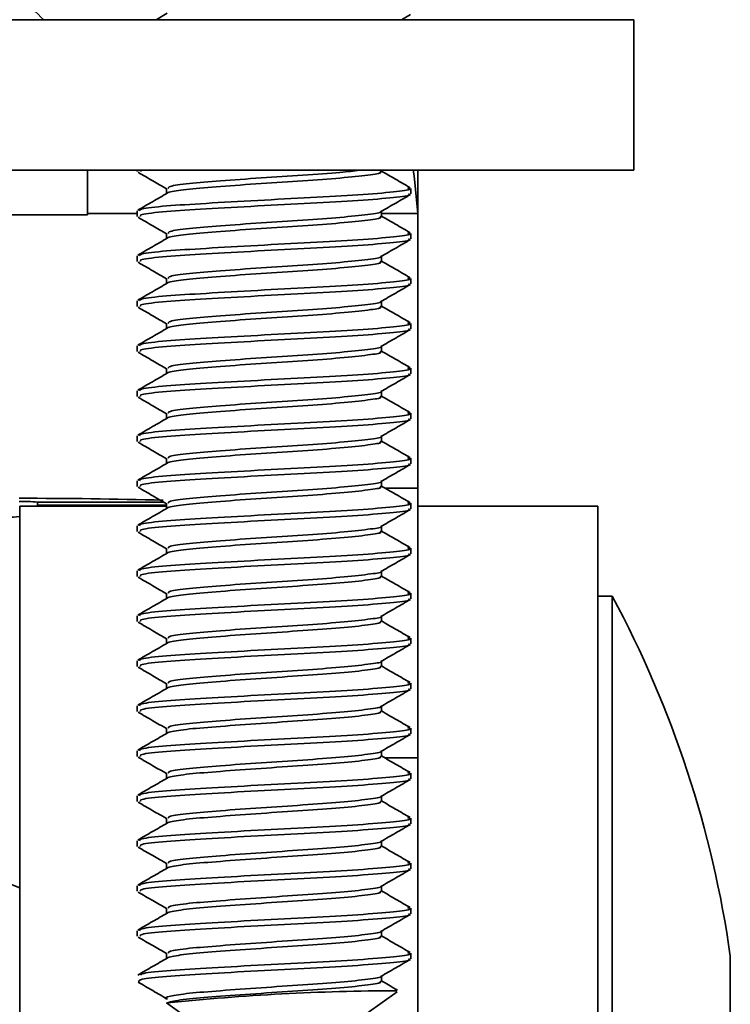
# Model space of a CAD drawing. Header units: millimetres. Extents: x 2 to 1120, y -2 to 861.
# Tile 95 of 226: x 490.53 to 494.71, y 537.14 to 542.93. Entities that reach past the tile are written whole.
import ezdxf

# ---------------------------------------------------------------- set-up
doc = ezdxf.new("R2010")
doc.units = ezdxf.units.MM

msp = doc.modelspace()

# ---------------------------------------------------------------- linework, layer by layer
at = {"color": 7, "linetype": 'Continuous', "lineweight": 35}
for p, q in [((491.4016, 542.971), (491.336, 542.9329)), ((494.1466, 542.9329), (489.918, 542.9329)), ((492.7802, 542.9329), (492.832, 542.9629)), ((494.1466, 542.0473), (494.1466, 542.9329)), ((494.1466, 542.0473), (489.918, 542.0473)), ((490.9327, 542.0473), (490.9327, 541.7848)), ((491.2256, 542.0473), (491.2256, 542.0403)), ((491.2441, 542.0403), (491.2506, 542.0473)), ((492.6624, 542.0402), (492.6624, 542.0473)), ((492.8766, 542.0473), (492.8766, 541.8322)), ((491.3975, 541.941), (491.3975, 541.9103)), ((492.8343, 541.9079), (492.8343, 541.941)), ((492.8766, 541.8322), (492.8766, 541.7933)), ((485.641, 541.7848), (490.9327, 541.7848)), ((491.2256, 541.8087), (491.2256, 541.7757)), ((492.6624, 541.7756), (492.6624, 541.8062)), ((492.6624, 541.7933), (492.8766, 541.7933)), ((492.8766, 541.7933), (492.8766, 540.178)), ((491.3975, 541.6764), (491.3975, 541.6457)), ((492.8343, 541.6433), (492.8343, 541.6764)), ((491.2256, 541.5441), (491.2256, 541.5111)), ((492.6624, 541.511), (492.6624, 541.5416)), ((491.3975, 541.4118), (491.3975, 541.3811)), ((492.8343, 541.3788), (492.8343, 541.4118)), ((491.2256, 541.2795), (491.2256, 541.2465)), ((492.6624, 541.2465), (492.6624, 541.277)), ((491.3975, 541.1472), (491.3975, 541.1165)), ((492.8343, 541.1142), (492.8343, 541.1472)), ((491.2256, 541.015), (491.2256, 540.982)), ((492.6624, 540.9819), (492.6624, 541.0124)), ((491.3975, 540.8827), (491.3975, 540.852)), ((492.8343, 540.8496), (492.8343, 540.8827)), ((491.2256, 540.7504), (491.2256, 540.7174)), ((492.6624, 540.7173), (492.6624, 540.7479)), ((491.3975, 540.6181), (491.3975, 540.5874)), ((492.8343, 540.585), (492.8343, 540.6181)), ((491.2256, 540.4858), (491.2256, 540.4528)), ((492.6624, 540.4527), (492.6624, 540.4833)), ((491.3975, 540.3535), (491.3975, 540.3228)), ((492.8343, 540.3204), (492.8343, 540.3535)), ((491.2256, 540.2212), (491.2256, 540.1882)), ((492.6624, 540.1881), (492.6624, 540.2187)), ((492.8766, 538.5927), (492.8766, 540.178)), ((490.6389, 540.0964), (490.6389, 540.0775)), ((490.6389, 540.0775), (490.6389, 540.0711)), ((491.3975, 540.0889), (491.3975, 540.0582)), ((492.8343, 540.0558), (492.8343, 540.0889)), ((491.3975, 540.0711), (490.5339, 540.0711)), ((490.5339, 536.3485), (490.5339, 540.0711)), ((493.9349, 540.0711), (492.8766, 540.0711)), ((493.9349, 540.0711), (493.9349, 533.7211)), ((491.2256, 539.9566), (491.2256, 539.9236)), ((492.6624, 539.9235), (492.6624, 539.9541)), ((491.3975, 539.8243), (491.3975, 539.7936)), ((492.8343, 539.7913), (492.8343, 539.8243)), ((491.2256, 539.692), (491.2256, 539.659)), ((492.6624, 539.659), (492.6624, 539.6895)), ((491.3975, 539.5597), (491.3975, 539.529)), ((492.8343, 539.5267), (492.8343, 539.5597)), ((494.0196, 539.5419), (493.9349, 539.5419)), ((494.0196, 539.0323), (494.0196, 539.5419)), ((491.2256, 539.4275), (491.2256, 539.3945)), ((492.6624, 539.3944), (492.6624, 539.4249)), ((491.3975, 539.2952), (491.3975, 539.2645)), ((492.8343, 539.2621), (492.8343, 539.2952)), ((491.2256, 539.1629), (491.2256, 539.1299)), ((492.6624, 539.1298), (492.6624, 539.1604)), ((494.0196, 534.2503), (494.0196, 539.0323)), ((491.3975, 539.0306), (491.3975, 538.9999)), ((492.8343, 538.9975), (492.8343, 539.0306)), ((491.2256, 538.8983), (491.2256, 538.8653)), ((492.6624, 538.8652), (492.6624, 538.8958)), ((491.3975, 538.766), (491.3975, 538.7353)), ((492.8343, 538.7329), (492.8343, 538.766)), ((491.2256, 538.6337), (491.2256, 538.6007)), ((492.6624, 538.6006), (492.6624, 538.6312)), ((492.8766, 538.5927), (492.8766, 535.6973)), ((491.3975, 538.5014), (491.3975, 538.4707)), ((492.8343, 538.4683), (492.8343, 538.5014)), ((491.2256, 538.3691), (491.2256, 538.3361)), ((492.6624, 538.336), (492.6624, 538.3666)), ((491.3975, 538.2368), (491.3975, 538.2061)), ((492.8343, 538.2038), (492.8343, 538.2368)), ((491.2256, 538.1045), (491.2256, 538.0715)), ((492.6624, 538.0715), (492.6624, 538.102)), ((491.3975, 537.9722), (491.3975, 537.9415)), ((492.8343, 537.9392), (492.8343, 537.9722)), ((491.2256, 537.84), (491.2256, 537.807)), ((492.6624, 537.8069), (492.6624, 537.8374)), ((491.3975, 537.7077), (491.3975, 537.677)), ((492.8343, 537.6746), (492.8343, 537.7077)), ((491.2256, 537.5754), (491.2256, 537.5424)), ((492.6624, 537.5423), (492.6624, 537.5729)), ((491.3975, 537.4431), (491.3975, 537.4124)), ((492.8343, 537.41), (492.8343, 537.4431)), ((494.7139, 537.3233), (494.7139, 537.4253)), ((492.6624, 537.2777), (492.6624, 537.3083)), ((494.7139, 536.3669), (494.7139, 537.3233)), ((492.5778, 537.0909), (492.7552, 537.2152)), ((491.3975, 537.1502), (491.4821, 537.0909)), ((491.4016, 537.1502), (491.3975, 537.1502))]:
    msp.add_line(p, q, dxfattribs=at)
at = {"color": 8, "linetype": 'Continuous', "lineweight": 35}
for p, q in [((492.8766, 541.8322), (492.8759, 541.8322)), ((491.2256, 541.7933), (490.9327, 541.7933)), ((492.6839, 540.178), (492.8766, 540.178)), ((490.6389, 540.0964), (491.3805, 540.0964)), ((490.6389, 540.0775), (491.3975, 540.0775)), ((492.6801, 538.5927), (492.8766, 538.5927))]:
    msp.add_line(p, q, dxfattribs=at)
at = {"color": 7, "linetype": 'Continuous', "lineweight": 35, "flags": 128}
msp.add_lwpolyline([(492.8479, 542.0473), (492.8547, 542.0156), (492.8766, 541.7933)], dxfattribs=at)
at = {"color": 7, "linetype": 'Continuous', "lineweight": 35}
for centre, radius, start, end in [((490.5548, 509.4304), 30.6878, 88.46352, 90.04542), ((490.5433, 538.9836), 1.1168, 85.09298, 90.65874), ((490.4142, 541.0633), 1.0586, 268.54135, 276.493), ((488.4266, 536.5352), 6.35, 8.05738, 28.2616), ((490.1257, 536.8961), 1.016, 66.31436, 109.31713), ((492.78, 524.0247), 13.1977, 90.11609, 95.99529)]:
    msp.add_arc(centre, radius, start, end, dxfattribs=at)
for points, knots in [([(489.8743, 543.2454), (489.9924, 543.2351), (490.2285, 543.2145), (490.5128, 543.0877), (490.6314, 542.9751), (490.6758, 542.9329)], [0, 0, 0, 0, 0.384605, 0.769284, 1, 1, 1, 1]), ([(491.4082, 541.941), (491.4084, 541.9449), (491.4089, 541.9544), (491.521, 541.9699), (491.71, 541.9848), (491.9512, 542.0028), (492.2015, 542.0187), (492.413, 542.0332), (492.498, 542.0431), (492.5337, 542.0473)], [0, 0, 0, 0, 0.1077428, 0.265499, 0.4183228, 0.5774647, 0.7325199, 0.8875752, 1, 1, 1, 1]), ([(492.8313, 541.9445), (492.8025, 541.9613), (492.7462, 541.9939), (492.6899, 542.0266), (492.6624, 542.0426)], [0, 0, 0, 0, 0.512468, 1, 1, 1, 1]), ([(491.2304, 542.0355), (491.2592, 542.0188), (491.3149, 541.9865), (491.3706, 541.9542), (491.3975, 541.9386)], [0, 0, 0, 0, 0.517043, 1, 1, 1, 1]), ([(491.4016, 541.9127), (491.4016, 541.9127), (491.4002, 541.9149), (491.4338, 541.9232), (491.5165, 541.9368), (491.7113, 541.9517), (491.9504, 541.9697), (492.203, 541.9857), (492.431, 542.0016), (492.5901, 542.0197), (492.667, 542.031), (492.6547, 542.0384), (492.6517, 542.0402)], [0, 0, 0, 0, 0.000039, 0.051927, 0.182916, 0.309809, 0.441948, 0.570694, 0.69944, 0.831579, 0.958473, 1, 1, 1, 1]), ([(491.2392, 541.8087), (491.2395, 541.8126), (491.2402, 541.8221), (491.3826, 541.8376), (491.6231, 541.8525), (491.9292, 541.8705), (492.25, 541.8865), (492.5395, 541.9024), (492.7441, 541.9205), (492.8443, 541.933), (492.8231, 541.9417), (492.8155, 541.9448)], [0, 0, 0, 0, 0.08386, 0.206647, 0.325608, 0.44947, 0.570162, 0.690854, 0.814716, 0.933677, 1, 1, 1, 1]), ([(491.4016, 541.9127), (491.3728, 541.8959), (491.3151, 541.8624), (491.2574, 541.829), (491.2286, 541.8123)], [0, 0, 0, 0, 0.499703, 1, 1, 1, 1]), ([(491.2441, 541.7757), (491.2424, 541.7795), (491.2383, 541.789), (491.3832, 541.8046), (491.623, 541.8194), (491.9293, 541.8375), (492.2499, 541.8534), (492.5399, 541.8694), (492.7423, 541.8874), (492.8401, 541.8987), (492.8245, 541.9061), (492.8206, 541.9079)], [0, 0, 0, 0, 0.0860913, 0.2123551, 0.3346846, 0.4620534, 0.5861629, 0.7102723, 0.8376411, 0.9599706, 1, 1, 1, 1]), ([(492.659, 541.8042), (492.6878, 541.8209), (492.7455, 541.8544), (492.8032, 541.8879), (492.832, 541.9046)], [0, 0, 0, 0, 0.499673, 1, 1, 1, 1]), ([(491.2304, 541.7709), (491.2592, 541.7542), (491.3149, 541.7219), (491.3706, 541.6896), (491.3975, 541.674)], [0, 0, 0, 0, 0.517043, 1, 1, 1, 1]), ([(491.4016, 541.6481), (491.4016, 541.6481), (491.4002, 541.6503), (491.4338, 541.6586), (491.5165, 541.6722), (491.7113, 541.6872), (491.9504, 541.7052), (492.203, 541.7211), (492.431, 541.7371), (492.5901, 541.7551), (492.667, 541.7664), (492.6547, 541.7738), (492.6517, 541.7756)], [0, 0, 0, 0, 0.000039, 0.051927, 0.182916, 0.309809, 0.441948, 0.570694, 0.69944, 0.831579, 0.958473, 1, 1, 1, 1]), ([(491.4082, 541.6764), (491.4084, 541.6803), (491.4089, 541.6898), (491.5209, 541.7053), (491.7101, 541.7202), (491.9508, 541.7382), (492.2027, 541.7542), (492.4317, 541.7701), (492.5875, 541.7883), (492.6637, 541.7981), (492.6568, 541.8039), (492.6564, 541.8042)], [0, 0, 0, 0, 0.08919, 0.219781, 0.34629, 0.478028, 0.606384, 0.73474, 0.866478, 0.992987, 1, 1, 1, 1]), ([(492.8313, 541.68), (492.8025, 541.6967), (492.7462, 541.7293), (492.6899, 541.7621), (492.6624, 541.778)], [0, 0, 0, 0, 0.512468, 1, 1, 1, 1]), ([(491.4016, 541.6481), (491.3728, 541.6314), (491.3151, 541.5978), (491.2574, 541.5644), (491.2286, 541.5477)], [0, 0, 0, 0, 0.499703, 1, 1, 1, 1]), ([(491.2392, 541.5441), (491.2395, 541.548), (491.2402, 541.5575), (491.3826, 541.5731), (491.6231, 541.5879), (491.9292, 541.6059), (492.25, 541.6219), (492.5395, 541.6378), (492.7441, 541.6559), (492.8443, 541.6684), (492.8231, 541.6771), (492.8155, 541.6802)], [0, 0, 0, 0, 0.08386, 0.206647, 0.325608, 0.44947, 0.570162, 0.690854, 0.814716, 0.933677, 1, 1, 1, 1]), ([(491.2441, 541.5111), (491.2424, 541.515), (491.2383, 541.5244), (491.3832, 541.54), (491.623, 541.5549), (491.9293, 541.5729), (492.2499, 541.5888), (492.5399, 541.6048), (492.7423, 541.6229), (492.8401, 541.6341), (492.8245, 541.6415), (492.8206, 541.6433)], [0, 0, 0, 0, 0.086091, 0.212355, 0.334685, 0.462053, 0.586163, 0.710272, 0.837641, 0.959971, 1, 1, 1, 1]), ([(492.659, 541.5396), (492.6878, 541.5564), (492.7455, 541.5899), (492.8032, 541.6233), (492.832, 541.64)], [0, 0, 0, 0, 0.4996727, 1, 1, 1, 1]), ([(491.4082, 541.4118), (491.4084, 541.4157), (491.4089, 541.4252), (491.5209, 541.4408), (491.7101, 541.4556), (491.9508, 541.4737), (492.2027, 541.4896), (492.4317, 541.5055), (492.5875, 541.5237), (492.6637, 541.5335), (492.6568, 541.5393), (492.6564, 541.5396)], [0, 0, 0, 0, 0.08919, 0.219781, 0.34629, 0.478028, 0.606384, 0.73474, 0.866478, 0.992987, 1, 1, 1, 1]), ([(491.2304, 541.5063), (491.2592, 541.4896), (491.3149, 541.4573), (491.3706, 541.425), (491.3975, 541.4094)], [0, 0, 0, 0, 0.517043, 1, 1, 1, 1]), ([(491.4016, 541.3835), (491.4016, 541.3835), (491.4002, 541.3857), (491.4338, 541.394), (491.5165, 541.4076), (491.7113, 541.4226), (491.9504, 541.4406), (492.203, 541.4565), (492.431, 541.4725), (492.5901, 541.4906), (492.667, 541.5018), (492.6547, 541.5092), (492.6517, 541.511)], [0, 0, 0, 0, 0.000039, 0.051927, 0.182916, 0.309809, 0.441948, 0.570694, 0.69944, 0.831579, 0.958473, 1, 1, 1, 1]), ([(492.8313, 541.4154), (492.8025, 541.4321), (492.7462, 541.4648), (492.6899, 541.4975), (492.6624, 541.5134)], [0, 0, 0, 0, 0.512468, 1, 1, 1, 1]), ([(491.2392, 541.2795), (491.2395, 541.2834), (491.2402, 541.2929), (491.3826, 541.3085), (491.6231, 541.3233), (491.9292, 541.3414), (492.25, 541.3573), (492.5395, 541.3733), (492.7441, 541.3913), (492.8443, 541.4038), (492.8231, 541.4125), (492.8155, 541.4156)], [0, 0, 0, 0, 0.08386, 0.206647, 0.325608, 0.44947, 0.570162, 0.690854, 0.814716, 0.933677, 1, 1, 1, 1]), ([(491.4016, 541.3835), (491.3728, 541.3668), (491.3151, 541.3333), (491.2574, 541.2998), (491.2286, 541.2831)], [0, 0, 0, 0, 0.499703, 1, 1, 1, 1]), ([(491.2441, 541.2465), (491.2424, 541.2504), (491.2383, 541.2598), (491.3832, 541.2754), (491.623, 541.2903), (491.9293, 541.3083), (492.2499, 541.3242), (492.5399, 541.3402), (492.7423, 541.3583), (492.8401, 541.3695), (492.8245, 541.3769), (492.8206, 541.3788)], [0, 0, 0, 0, 0.0860913, 0.2123551, 0.3346846, 0.4620534, 0.5861629, 0.7102723, 0.8376411, 0.9599706, 1, 1, 1, 1]), ([(492.659, 541.275), (492.6878, 541.2918), (492.7455, 541.3253), (492.8032, 541.3587), (492.832, 541.3754)], [0, 0, 0, 0, 0.4996727, 1, 1, 1, 1]), ([(491.2304, 541.2417), (491.2592, 541.225), (491.3149, 541.1928), (491.3706, 541.1604), (491.3975, 541.1448)], [0, 0, 0, 0, 0.517043, 1, 1, 1, 1]), ([(491.4016, 541.1189), (491.4016, 541.1189), (491.4002, 541.1211), (491.4338, 541.1294), (491.5165, 541.143), (491.7113, 541.158), (491.9504, 541.176), (492.203, 541.192), (492.431, 541.2079), (492.5901, 541.226), (492.667, 541.2373), (492.6547, 541.2446), (492.6517, 541.2465)], [0, 0, 0, 0, 0.000039, 0.051927, 0.182916, 0.309809, 0.441948, 0.570694, 0.69944, 0.831579, 0.958473, 1, 1, 1, 1]), ([(491.4082, 541.1472), (491.4084, 541.1511), (491.4089, 541.1606), (491.5209, 541.1762), (491.7101, 541.1911), (491.9508, 541.2091), (492.2027, 541.225), (492.4317, 541.241), (492.5875, 541.2591), (492.6637, 541.2689), (492.6568, 541.2747), (492.6564, 541.2751)], [0, 0, 0, 0, 0.08919, 0.219781, 0.34629, 0.478028, 0.606384, 0.73474, 0.866478, 0.992987, 1, 1, 1, 1]), ([(492.8313, 541.1508), (492.8025, 541.1675), (492.7462, 541.2002), (492.6899, 541.2329), (492.6624, 541.2488)], [0, 0, 0, 0, 0.512468, 1, 1, 1, 1]), ([(491.4016, 541.1189), (491.3728, 541.1022), (491.3151, 541.0687), (491.2574, 541.0352), (491.2286, 541.0185)], [0, 0, 0, 0, 0.499703, 1, 1, 1, 1]), ([(491.2392, 541.015), (491.2395, 541.0188), (491.2402, 541.0283), (491.3826, 541.0439), (491.6231, 541.0588), (491.9292, 541.0768), (492.25, 541.0927), (492.5395, 541.1087), (492.7441, 541.1267), (492.8443, 541.1392), (492.8231, 541.1479), (492.8155, 541.151)], [0, 0, 0, 0, 0.08386, 0.206647, 0.325608, 0.44947, 0.570162, 0.690854, 0.814716, 0.933677, 1, 1, 1, 1]), ([(491.2441, 540.982), (491.2424, 540.9858), (491.2383, 540.9952), (491.3832, 541.0108), (491.623, 541.0257), (491.9293, 541.0437), (492.2499, 541.0597), (492.5399, 541.0756), (492.7423, 541.0937), (492.8401, 541.105), (492.8245, 541.1124), (492.8206, 541.1142)], [0, 0, 0, 0, 0.0860913, 0.2123551, 0.3346846, 0.4620534, 0.5861629, 0.7102723, 0.8376411, 0.9599706, 1, 1, 1, 1]), ([(492.659, 541.0105), (492.6878, 541.0272), (492.7455, 541.0607), (492.8032, 541.0941), (492.832, 541.1109)], [0, 0, 0, 0, 0.499673, 1, 1, 1, 1]), ([(491.4082, 540.8827), (491.4084, 540.8865), (491.4089, 540.896), (491.5209, 540.9116), (491.7101, 540.9265), (491.9508, 540.9445), (492.2027, 540.9604), (492.4317, 540.9764), (492.5875, 540.9945), (492.6637, 541.0043), (492.6568, 541.0102), (492.6564, 541.0105)], [0, 0, 0, 0, 0.08919, 0.219781, 0.34629, 0.478028, 0.606384, 0.73474, 0.866478, 0.992987, 1, 1, 1, 1]), ([(491.2304, 540.9772), (491.2592, 540.9605), (491.3149, 540.9282), (491.3706, 540.8958), (491.3975, 540.8802)], [0, 0, 0, 0, 0.517043, 1, 1, 1, 1]), ([(491.4016, 540.8544), (491.4016, 540.8544), (491.4002, 540.8565), (491.4338, 540.8648), (491.5165, 540.8785), (491.7113, 540.8934), (491.9504, 540.9114), (492.203, 540.9274), (492.431, 540.9433), (492.5901, 540.9614), (492.667, 540.9727), (492.6547, 540.9801), (492.6517, 540.9819)], [0, 0, 0, 0, 0.000039, 0.051927, 0.182916, 0.309809, 0.441948, 0.570694, 0.69944, 0.831579, 0.958473, 1, 1, 1, 1]), ([(492.8313, 540.8862), (492.8025, 540.9029), (492.7462, 540.9356), (492.6899, 540.9683), (492.6624, 540.9843)], [0, 0, 0, 0, 0.512468, 1, 1, 1, 1]), ([(491.2392, 540.7504), (491.2395, 540.7542), (491.2402, 540.7637), (491.3826, 540.7793), (491.6231, 540.7942), (491.9292, 540.8122), (492.25, 540.8282), (492.5395, 540.8441), (492.7441, 540.8622), (492.8443, 540.8746), (492.8231, 540.8833), (492.8155, 540.8865)], [0, 0, 0, 0, 0.08386, 0.2066471, 0.3256083, 0.44947, 0.5701622, 0.6908544, 0.8147161, 0.9336773, 1, 1, 1, 1]), ([(491.4016, 540.8544), (491.3728, 540.8376), (491.3151, 540.8041), (491.2574, 540.7707), (491.2286, 540.7539)], [0, 0, 0, 0, 0.499703, 1, 1, 1, 1]), ([(491.2441, 540.7174), (491.2424, 540.7212), (491.2383, 540.7306), (491.3832, 540.7462), (491.623, 540.7611), (491.9293, 540.7791), (492.2499, 540.7951), (492.5399, 540.811), (492.7423, 540.8291), (492.8401, 540.8404), (492.8245, 540.8478), (492.8206, 540.8496)], [0, 0, 0, 0, 0.0860913, 0.2123551, 0.3346846, 0.4620534, 0.5861629, 0.7102723, 0.8376411, 0.9599706, 1, 1, 1, 1]), ([(492.659, 540.7459), (492.6878, 540.7626), (492.7455, 540.7961), (492.8032, 540.8295), (492.832, 540.8463)], [0, 0, 0, 0, 0.499673, 1, 1, 1, 1]), ([(491.2304, 540.7126), (491.2592, 540.6959), (491.3149, 540.6636), (491.3706, 540.6313), (491.3975, 540.6156)], [0, 0, 0, 0, 0.517043, 1, 1, 1, 1]), ([(491.4016, 540.5898), (491.4016, 540.5898), (491.4002, 540.592), (491.4338, 540.6002), (491.5165, 540.6139), (491.7113, 540.6288), (491.9504, 540.6468), (492.203, 540.6628), (492.431, 540.6787), (492.5901, 540.6968), (492.667, 540.7081), (492.6547, 540.7155), (492.6517, 540.7173)], [0, 0, 0, 0, 0.000039, 0.051927, 0.182916, 0.309809, 0.441948, 0.570694, 0.69944, 0.831579, 0.958473, 1, 1, 1, 1]), ([(491.4082, 540.6181), (491.4084, 540.6219), (491.4089, 540.6314), (491.5209, 540.647), (491.7101, 540.6619), (491.9508, 540.6799), (492.2027, 540.6959), (492.4317, 540.7118), (492.5875, 540.7299), (492.6637, 540.7398), (492.6568, 540.7456), (492.6564, 540.7459)], [0, 0, 0, 0, 0.08919, 0.219781, 0.34629, 0.478028, 0.606384, 0.73474, 0.866478, 0.992987, 1, 1, 1, 1]), ([(492.8313, 540.6216), (492.8025, 540.6384), (492.7462, 540.671), (492.6899, 540.7037), (492.6624, 540.7197)], [0, 0, 0, 0, 0.512468, 1, 1, 1, 1]), ([(491.2392, 540.4858), (491.2395, 540.4896), (491.2402, 540.4992), (491.3826, 540.5147), (491.6231, 540.5296), (491.9292, 540.5476), (492.25, 540.5636), (492.5395, 540.5795), (492.7441, 540.5976), (492.8443, 540.61), (492.8231, 540.6188), (492.8155, 540.6219)], [0, 0, 0, 0, 0.08386, 0.206647, 0.325608, 0.44947, 0.570162, 0.690854, 0.814716, 0.933677, 1, 1, 1, 1]), ([(491.4016, 540.5898), (491.3728, 540.573), (491.3151, 540.5395), (491.2574, 540.5061), (491.2286, 540.4893)], [0, 0, 0, 0, 0.499703, 1, 1, 1, 1]), ([(491.2441, 540.4528), (491.2424, 540.4566), (491.2383, 540.4661), (491.3832, 540.4817), (491.623, 540.4965), (491.9293, 540.5145), (492.2499, 540.5305), (492.5399, 540.5464), (492.7423, 540.5645), (492.8401, 540.5758), (492.8245, 540.5832), (492.8206, 540.585)], [0, 0, 0, 0, 0.0860913, 0.2123551, 0.3346846, 0.4620534, 0.5861629, 0.7102723, 0.8376411, 0.9599706, 1, 1, 1, 1]), ([(492.659, 540.4813), (492.6878, 540.498), (492.7455, 540.5315), (492.8032, 540.565), (492.832, 540.5817)], [0, 0, 0, 0, 0.499673, 1, 1, 1, 1]), ([(491.4082, 540.3535), (491.4084, 540.3574), (491.4089, 540.3669), (491.5209, 540.3824), (491.7101, 540.3973), (491.9508, 540.4153), (492.2027, 540.4313), (492.4317, 540.4472), (492.5875, 540.4654), (492.6637, 540.4752), (492.6568, 540.481), (492.6564, 540.4813)], [0, 0, 0, 0, 0.08919, 0.219781, 0.34629, 0.478028, 0.606384, 0.73474, 0.866478, 0.992987, 1, 1, 1, 1]), ([(491.2304, 540.448), (491.2592, 540.4313), (491.3149, 540.399), (491.3706, 540.3667), (491.3975, 540.3511)], [0, 0, 0, 0, 0.517043, 1, 1, 1, 1]), ([(491.4016, 540.3252), (491.4016, 540.3252), (491.4002, 540.3274), (491.4338, 540.3357), (491.5165, 540.3493), (491.7113, 540.3642), (491.9504, 540.3822), (492.203, 540.3982), (492.431, 540.4141), (492.5901, 540.4322), (492.667, 540.4435), (492.6547, 540.4509), (492.6517, 540.4527)], [0, 0, 0, 0, 0.0000394, 0.0519268, 0.1829155, 0.3098088, 0.4419481, 0.5706941, 0.6994401, 0.8315794, 0.9584727, 1, 1, 1, 1]), ([(492.8313, 540.357), (492.8025, 540.3738), (492.7462, 540.4064), (492.6899, 540.4391), (492.6624, 540.4551)], [0, 0, 0, 0, 0.5124683, 1, 1, 1, 1]), ([(491.4016, 540.3252), (491.3728, 540.3084), (491.3151, 540.2749), (491.2574, 540.2415), (491.2286, 540.2248)], [0, 0, 0, 0, 0.499703, 1, 1, 1, 1]), ([(491.2392, 540.2212), (491.2395, 540.2251), (491.2402, 540.2346), (491.3826, 540.2501), (491.6231, 540.265), (491.9292, 540.283), (492.25, 540.299), (492.5395, 540.3149), (492.7441, 540.333), (492.8443, 540.3455), (492.8231, 540.3542), (492.8155, 540.3573)], [0, 0, 0, 0, 0.08386, 0.206647, 0.325608, 0.44947, 0.570162, 0.690854, 0.814716, 0.933677, 1, 1, 1, 1]), ([(491.2441, 540.1882), (491.2424, 540.192), (491.2383, 540.2015), (491.3832, 540.2171), (491.623, 540.2319), (491.9293, 540.25), (492.2499, 540.2659), (492.5399, 540.2819), (492.7423, 540.2999), (492.8401, 540.3112), (492.8245, 540.3186), (492.8206, 540.3204)], [0, 0, 0, 0, 0.086091, 0.212355, 0.334685, 0.462053, 0.586163, 0.710272, 0.837641, 0.959971, 1, 1, 1, 1]), ([(492.659, 540.2167), (492.6878, 540.2334), (492.7455, 540.2669), (492.8032, 540.3004), (492.832, 540.3171)], [0, 0, 0, 0, 0.499673, 1, 1, 1, 1]), ([(491.4082, 540.0889), (491.4084, 540.0928), (491.4089, 540.1023), (491.5209, 540.1178), (491.7101, 540.1327), (491.9508, 540.1507), (492.2027, 540.1667), (492.4317, 540.1826), (492.5875, 540.2008), (492.6637, 540.2106), (492.6568, 540.2164), (492.6564, 540.2167)], [0, 0, 0, 0, 0.08919, 0.219781, 0.34629, 0.478028, 0.606384, 0.73474, 0.866478, 0.992987, 1, 1, 1, 1]), ([(492.8313, 540.0925), (492.8025, 540.1092), (492.7462, 540.1418), (492.6899, 540.1746), (492.6624, 540.1905)], [0, 0, 0, 0, 0.512468, 1, 1, 1, 1]), ([(491.2304, 540.1834), (491.2592, 540.1667), (491.3149, 540.1344), (491.3706, 540.1021), (491.3975, 540.0865)], [0, 0, 0, 0, 0.517043, 1, 1, 1, 1]), ([(491.4016, 540.0606), (491.4016, 540.0606), (491.4002, 540.0628), (491.4338, 540.0711), (491.5165, 540.0847), (491.7113, 540.0997), (491.9504, 540.1177), (492.203, 540.1336), (492.431, 540.1496), (492.5901, 540.1676), (492.667, 540.1789), (492.6547, 540.1863), (492.6517, 540.1881)], [0, 0, 0, 0, 0.0000394, 0.0519268, 0.1829155, 0.3098088, 0.4419481, 0.5706941, 0.6994401, 0.8315794, 0.9584727, 1, 1, 1, 1]), ([(491.2392, 539.9566), (491.2395, 539.9605), (491.2402, 539.97), (491.3826, 539.9856), (491.6231, 540.0004), (491.9292, 540.0184), (492.25, 540.0344), (492.5395, 540.0503), (492.7441, 540.0684), (492.8443, 540.0809), (492.8231, 540.0896), (492.8155, 540.0927)], [0, 0, 0, 0, 0.08386, 0.206647, 0.325608, 0.44947, 0.570162, 0.690854, 0.814716, 0.933677, 1, 1, 1, 1]), ([(491.4016, 540.0606), (491.3728, 540.0439), (491.3151, 540.0103), (491.2574, 539.9769), (491.2286, 539.9602)], [0, 0, 0, 0, 0.499703, 1, 1, 1, 1]), ([(491.2441, 539.9236), (491.2424, 539.9275), (491.2383, 539.9369), (491.3832, 539.9525), (491.623, 539.9674), (491.9293, 539.9854), (492.2499, 540.0013), (492.5399, 540.0173), (492.7423, 540.0354), (492.8401, 540.0466), (492.8245, 540.054), (492.8206, 540.0558)], [0, 0, 0, 0, 0.0860913, 0.2123551, 0.3346846, 0.4620534, 0.5861629, 0.7102723, 0.8376411, 0.9599706, 1, 1, 1, 1]), ([(492.659, 539.9521), (492.6878, 539.9689), (492.7455, 540.0024), (492.8032, 540.0358), (492.832, 540.0525)], [0, 0, 0, 0, 0.499673, 1, 1, 1, 1]), ([(491.2304, 539.9188), (491.2592, 539.9021), (491.3149, 539.8698), (491.3706, 539.8375), (491.3975, 539.8219)], [0, 0, 0, 0, 0.517043, 1, 1, 1, 1]), ([(491.4016, 539.796), (491.4016, 539.796), (491.4002, 539.7982), (491.4338, 539.8065), (491.5165, 539.8201), (491.7113, 539.8351), (491.9504, 539.8531), (492.203, 539.869), (492.431, 539.885), (492.5901, 539.9031), (492.667, 539.9143), (492.6547, 539.9217), (492.6517, 539.9235)], [0, 0, 0, 0, 0.0000394, 0.0519268, 0.1829155, 0.3098088, 0.4419481, 0.5706941, 0.6994401, 0.8315794, 0.9584727, 1, 1, 1, 1]), ([(491.4082, 539.8243), (491.4084, 539.8282), (491.4089, 539.8377), (491.5209, 539.8533), (491.7101, 539.8681), (491.9508, 539.8862), (492.2027, 539.9021), (492.4317, 539.918), (492.5875, 539.9362), (492.6637, 539.946), (492.6568, 539.9518), (492.6564, 539.9521)], [0, 0, 0, 0, 0.08919, 0.219781, 0.34629, 0.478028, 0.606384, 0.73474, 0.866478, 0.992987, 1, 1, 1, 1]), ([(492.8313, 539.8279), (492.8025, 539.8446), (492.7462, 539.8773), (492.6899, 539.91), (492.6624, 539.9259)], [0, 0, 0, 0, 0.512468, 1, 1, 1, 1]), ([(491.4016, 539.796), (491.3728, 539.7793), (491.3151, 539.7458), (491.2574, 539.7123), (491.2286, 539.6956)], [0, 0, 0, 0, 0.499703, 1, 1, 1, 1]), ([(491.2392, 539.692), (491.2395, 539.6959), (491.2402, 539.7054), (491.3826, 539.721), (491.6231, 539.7358), (491.9292, 539.7539), (492.25, 539.7698), (492.5395, 539.7858), (492.7441, 539.8038), (492.8443, 539.8163), (492.8231, 539.825), (492.8155, 539.8281)], [0, 0, 0, 0, 0.08386, 0.206647, 0.325608, 0.44947, 0.570162, 0.690854, 0.814716, 0.933677, 1, 1, 1, 1]), ([(491.2441, 539.659), (491.2424, 539.6629), (491.2383, 539.6723), (491.3832, 539.6879), (491.623, 539.7028), (491.9293, 539.7208), (492.2499, 539.7367), (492.5399, 539.7527), (492.7423, 539.7708), (492.8401, 539.782), (492.8245, 539.7894), (492.8206, 539.7913)], [0, 0, 0, 0, 0.086091, 0.212355, 0.334685, 0.462053, 0.586163, 0.710272, 0.837641, 0.959971, 1, 1, 1, 1]), ([(492.659, 539.6875), (492.6878, 539.7043), (492.7455, 539.7378), (492.8032, 539.7712), (492.832, 539.7879)], [0, 0, 0, 0, 0.499673, 1, 1, 1, 1]), ([(491.4082, 539.5597), (491.4084, 539.5636), (491.4089, 539.5731), (491.5209, 539.5887), (491.7101, 539.6036), (491.9508, 539.6216), (492.2027, 539.6375), (492.4317, 539.6535), (492.5875, 539.6716), (492.6637, 539.6814), (492.6568, 539.6872), (492.6564, 539.6876)], [0, 0, 0, 0, 0.08919, 0.219781, 0.34629, 0.478028, 0.606384, 0.73474, 0.866478, 0.992987, 1, 1, 1, 1]), ([(491.2304, 539.6542), (491.2592, 539.6375), (491.3149, 539.6053), (491.3706, 539.5729), (491.3975, 539.5573)], [0, 0, 0, 0, 0.517043, 1, 1, 1, 1]), ([(491.4016, 539.5314), (491.4016, 539.5314), (491.4002, 539.5336), (491.4338, 539.5419), (491.5165, 539.5555), (491.7113, 539.5705), (491.9504, 539.5885), (492.203, 539.6045), (492.431, 539.6204), (492.5901, 539.6385), (492.667, 539.6498), (492.6547, 539.6571), (492.6517, 539.659)], [0, 0, 0, 0, 0.000039, 0.051927, 0.182916, 0.309809, 0.441948, 0.570694, 0.69944, 0.831579, 0.958473, 1, 1, 1, 1]), ([(492.8313, 539.5633), (492.8025, 539.58), (492.7462, 539.6127), (492.6899, 539.6454), (492.6624, 539.6613)], [0, 0, 0, 0, 0.512468, 1, 1, 1, 1]), ([(491.2392, 539.4275), (491.2395, 539.4313), (491.2402, 539.4408), (491.3826, 539.4564), (491.6231, 539.4713), (491.9292, 539.4893), (492.25, 539.5052), (492.5395, 539.5212), (492.7441, 539.5392), (492.8443, 539.5517), (492.8231, 539.5604), (492.8155, 539.5635)], [0, 0, 0, 0, 0.08386, 0.206647, 0.325608, 0.44947, 0.570162, 0.690854, 0.814716, 0.933677, 1, 1, 1, 1]), ([(491.4016, 539.5314), (491.3728, 539.5147), (491.3151, 539.4812), (491.2574, 539.4477), (491.2286, 539.431)], [0, 0, 0, 0, 0.499703, 1, 1, 1, 1]), ([(491.2441, 539.3945), (491.2424, 539.3983), (491.2383, 539.4077), (491.3832, 539.4233), (491.623, 539.4382), (491.9293, 539.4562), (492.2499, 539.4722), (492.5399, 539.4881), (492.7423, 539.5062), (492.8401, 539.5175), (492.8245, 539.5249), (492.8206, 539.5267)], [0, 0, 0, 0, 0.086091, 0.212355, 0.334685, 0.462053, 0.586163, 0.710272, 0.837641, 0.959971, 1, 1, 1, 1]), ([(492.659, 539.423), (492.6878, 539.4397), (492.7455, 539.4732), (492.8032, 539.5066), (492.832, 539.5234)], [0, 0, 0, 0, 0.499673, 1, 1, 1, 1]), ([(491.2304, 539.3897), (491.2592, 539.373), (491.3149, 539.3407), (491.3706, 539.3083), (491.3975, 539.2927)], [0, 0, 0, 0, 0.517043, 1, 1, 1, 1]), ([(491.4016, 539.2669), (491.4016, 539.2669), (491.4002, 539.269), (491.4338, 539.2773), (491.5165, 539.291), (491.7113, 539.3059), (491.9504, 539.3239), (492.203, 539.3399), (492.431, 539.3558), (492.5901, 539.3739), (492.667, 539.3852), (492.6547, 539.3926), (492.6517, 539.3944)], [0, 0, 0, 0, 0.0000394, 0.0519268, 0.1829155, 0.3098088, 0.4419481, 0.5706941, 0.6994401, 0.8315794, 0.9584727, 1, 1, 1, 1]), ([(491.4082, 539.2952), (491.4084, 539.299), (491.4089, 539.3085), (491.5209, 539.3241), (491.7101, 539.339), (491.9508, 539.357), (492.2027, 539.3729), (492.4317, 539.3889), (492.5875, 539.407), (492.6637, 539.4168), (492.6568, 539.4227), (492.6564, 539.423)], [0, 0, 0, 0, 0.08919, 0.219781, 0.34629, 0.478028, 0.606384, 0.73474, 0.866478, 0.992987, 1, 1, 1, 1]), ([(492.8313, 539.2987), (492.8025, 539.3154), (492.7462, 539.3481), (492.6899, 539.3808), (492.6624, 539.3968)], [0, 0, 0, 0, 0.512468, 1, 1, 1, 1]), ([(491.4016, 539.2669), (491.3728, 539.2501), (491.3151, 539.2166), (491.2574, 539.1832), (491.2286, 539.1664)], [0, 0, 0, 0, 0.499703, 1, 1, 1, 1]), ([(491.2392, 539.1629), (491.2395, 539.1667), (491.2402, 539.1762), (491.3826, 539.1918), (491.6231, 539.2067), (491.9292, 539.2247), (492.25, 539.2407), (492.5395, 539.2566), (492.7441, 539.2747), (492.8443, 539.2871), (492.8231, 539.2958), (492.8155, 539.299)], [0, 0, 0, 0, 0.08386, 0.206647, 0.325608, 0.44947, 0.570162, 0.690854, 0.814716, 0.933677, 1, 1, 1, 1]), ([(491.2441, 539.1299), (491.2424, 539.1337), (491.2383, 539.1431), (491.3832, 539.1587), (491.623, 539.1736), (491.9293, 539.1916), (492.2499, 539.2076), (492.5399, 539.2235), (492.7423, 539.2416), (492.8401, 539.2529), (492.8245, 539.2603), (492.8206, 539.2621)], [0, 0, 0, 0, 0.086091, 0.212355, 0.334685, 0.462053, 0.586163, 0.710272, 0.837641, 0.959971, 1, 1, 1, 1]), ([(492.659, 539.1584), (492.6878, 539.1751), (492.7455, 539.2086), (492.8032, 539.242), (492.832, 539.2588)], [0, 0, 0, 0, 0.499673, 1, 1, 1, 1]), ([(491.4082, 539.0306), (491.4084, 539.0344), (491.4089, 539.0439), (491.5209, 539.0595), (491.7101, 539.0744), (491.9508, 539.0924), (492.2027, 539.1084), (492.4317, 539.1243), (492.5875, 539.1424), (492.6637, 539.1523), (492.6568, 539.1581), (492.6564, 539.1584)], [0, 0, 0, 0, 0.08919, 0.219781, 0.34629, 0.478028, 0.606384, 0.73474, 0.866478, 0.992987, 1, 1, 1, 1]), ([(491.2304, 539.1251), (491.2592, 539.1084), (491.3149, 539.0761), (491.3706, 539.0438), (491.3975, 539.0281)], [0, 0, 0, 0, 0.517043, 1, 1, 1, 1]), ([(491.4016, 539.0023), (491.4016, 539.0023), (491.4002, 539.0045), (491.4338, 539.0127), (491.5165, 539.0264), (491.7113, 539.0413), (491.9504, 539.0593), (492.203, 539.0753), (492.431, 539.0912), (492.5901, 539.1093), (492.667, 539.1206), (492.6547, 539.128), (492.6517, 539.1298)], [0, 0, 0, 0, 0.0000394, 0.0519268, 0.1829155, 0.3098088, 0.4419481, 0.5706941, 0.6994401, 0.8315794, 0.9584727, 1, 1, 1, 1]), ([(492.8313, 539.0341), (492.8025, 539.0509), (492.7462, 539.0835), (492.6899, 539.1162), (492.6624, 539.1322)], [0, 0, 0, 0, 0.512468, 1, 1, 1, 1]), ([(491.2392, 538.8983), (491.2395, 538.9021), (491.2402, 538.9117), (491.3826, 538.9272), (491.6231, 538.9421), (491.9292, 538.9601), (492.25, 538.9761), (492.5395, 538.992), (492.7441, 539.0101), (492.8443, 539.0225), (492.8231, 539.0313), (492.8155, 539.0344)], [0, 0, 0, 0, 0.08386, 0.2066471, 0.3256083, 0.44947, 0.5701622, 0.6908544, 0.8147161, 0.9336773, 1, 1, 1, 1]), ([(491.4016, 539.0023), (491.3728, 538.9855), (491.3151, 538.952), (491.2574, 538.9186), (491.2286, 538.9018)], [0, 0, 0, 0, 0.499703, 1, 1, 1, 1]), ([(491.2441, 538.8653), (491.2424, 538.8691), (491.2383, 538.8786), (491.3832, 538.8942), (491.623, 538.909), (491.9293, 538.927), (492.2499, 538.943), (492.5399, 538.9589), (492.7423, 538.977), (492.8401, 538.9883), (492.8245, 538.9957), (492.8206, 538.9975)], [0, 0, 0, 0, 0.086091, 0.212355, 0.334685, 0.462053, 0.586163, 0.710272, 0.837641, 0.959971, 1, 1, 1, 1]), ([(492.659, 538.8938), (492.6878, 538.9105), (492.7455, 538.944), (492.8032, 538.9775), (492.832, 538.9942)], [0, 0, 0, 0, 0.499673, 1, 1, 1, 1]), ([(491.2304, 538.8605), (491.2592, 538.8438), (491.3149, 538.8115), (491.3706, 538.7792), (491.3975, 538.7636)], [0, 0, 0, 0, 0.517043, 1, 1, 1, 1]), ([(491.4016, 538.7377), (491.4016, 538.7377), (491.4002, 538.7399), (491.4338, 538.7482), (491.5165, 538.7618), (491.7113, 538.7767), (491.9504, 538.7947), (492.203, 538.8107), (492.431, 538.8266), (492.5901, 538.8447), (492.667, 538.856), (492.6547, 538.8634), (492.6517, 538.8652)], [0, 0, 0, 0, 0.000039, 0.051927, 0.182916, 0.309809, 0.441948, 0.570694, 0.69944, 0.831579, 0.958473, 1, 1, 1, 1]), ([(491.4082, 538.766), (491.4084, 538.7699), (491.4089, 538.7794), (491.5209, 538.7949), (491.7101, 538.8098), (491.9508, 538.8278), (492.2027, 538.8438), (492.4317, 538.8597), (492.5875, 538.8779), (492.6637, 538.8877), (492.6568, 538.8935), (492.6564, 538.8938)], [0, 0, 0, 0, 0.08919, 0.219781, 0.34629, 0.478028, 0.606384, 0.73474, 0.866478, 0.992987, 1, 1, 1, 1]), ([(492.8313, 538.7695), (492.8025, 538.7863), (492.7462, 538.8189), (492.6899, 538.8516), (492.6624, 538.8676)], [0, 0, 0, 0, 0.512468, 1, 1, 1, 1]), ([(491.2392, 538.6337), (491.2395, 538.6376), (491.2402, 538.6471), (491.3826, 538.6626), (491.6231, 538.6775), (491.9292, 538.6955), (492.25, 538.7115), (492.5395, 538.7274), (492.7441, 538.7455), (492.8443, 538.758), (492.8231, 538.7667), (492.8155, 538.7698)], [0, 0, 0, 0, 0.08386, 0.206647, 0.325608, 0.44947, 0.570162, 0.690854, 0.814716, 0.933677, 1, 1, 1, 1]), ([(491.4016, 538.7377), (491.3728, 538.7209), (491.3151, 538.6874), (491.2574, 538.654), (491.2286, 538.6373)], [0, 0, 0, 0, 0.499703, 1, 1, 1, 1]), ([(491.2441, 538.6007), (491.2424, 538.6045), (491.2383, 538.614), (491.3832, 538.6296), (491.623, 538.6444), (491.9293, 538.6625), (492.2499, 538.6784), (492.5399, 538.6944), (492.7423, 538.7124), (492.8401, 538.7237), (492.8245, 538.7311), (492.8206, 538.7329)], [0, 0, 0, 0, 0.086091, 0.212355, 0.334685, 0.462053, 0.586163, 0.710272, 0.837641, 0.959971, 1, 1, 1, 1]), ([(492.659, 538.6292), (492.6878, 538.6459), (492.7455, 538.6794), (492.8032, 538.7129), (492.832, 538.7296)], [0, 0, 0, 0, 0.499673, 1, 1, 1, 1]), ([(491.4082, 538.5014), (491.4084, 538.5053), (491.4089, 538.5148), (491.5209, 538.5303), (491.7101, 538.5452), (491.9508, 538.5632), (492.2027, 538.5792), (492.4317, 538.5951), (492.5875, 538.6133), (492.6637, 538.6231), (492.6568, 538.6289), (492.6564, 538.6292)], [0, 0, 0, 0, 0.08919, 0.219781, 0.34629, 0.478028, 0.606384, 0.73474, 0.866478, 0.992987, 1, 1, 1, 1]), ([(491.2304, 538.5959), (491.2592, 538.5792), (491.3149, 538.5469), (491.3706, 538.5146), (491.3975, 538.499)], [0, 0, 0, 0, 0.5170431, 1, 1, 1, 1]), ([(491.4016, 538.4731), (491.4016, 538.4731), (491.4002, 538.4753), (491.4338, 538.4836), (491.5165, 538.4972), (491.7113, 538.5122), (491.9504, 538.5302), (492.203, 538.5461), (492.431, 538.5621), (492.5901, 538.5801), (492.667, 538.5914), (492.6547, 538.5988), (492.6517, 538.6006)], [0, 0, 0, 0, 0.000039, 0.051927, 0.182916, 0.309809, 0.441948, 0.570694, 0.69944, 0.831579, 0.958473, 1, 1, 1, 1]), ([(492.8313, 538.505), (492.8025, 538.5217), (492.7462, 538.5543), (492.6899, 538.5871), (492.6624, 538.603)], [0, 0, 0, 0, 0.512468, 1, 1, 1, 1]), ([(491.4016, 538.4731), (491.3728, 538.4564), (491.3151, 538.4228), (491.2574, 538.3894), (491.2286, 538.3727)], [0, 0, 0, 0, 0.499703, 1, 1, 1, 1]), ([(491.2392, 538.3691), (491.2395, 538.373), (491.2402, 538.3825), (491.3826, 538.3981), (491.6231, 538.4129), (491.9292, 538.4309), (492.25, 538.4469), (492.5395, 538.4628), (492.7441, 538.4809), (492.8443, 538.4934), (492.8231, 538.5021), (492.8155, 538.5052)], [0, 0, 0, 0, 0.08386, 0.206647, 0.325608, 0.44947, 0.570162, 0.690854, 0.814716, 0.933677, 1, 1, 1, 1]), ([(491.2441, 538.3361), (491.2424, 538.34), (491.2383, 538.3494), (491.3832, 538.365), (491.623, 538.3799), (491.9293, 538.3979), (492.2499, 538.4138), (492.5399, 538.4298), (492.7423, 538.4479), (492.8401, 538.4591), (492.8245, 538.4665), (492.8206, 538.4683)], [0, 0, 0, 0, 0.0860913, 0.2123551, 0.3346846, 0.4620534, 0.5861629, 0.7102723, 0.8376411, 0.9599706, 1, 1, 1, 1]), ([(492.659, 538.3646), (492.6878, 538.3814), (492.7455, 538.4149), (492.8032, 538.4483), (492.832, 538.465)], [0, 0, 0, 0, 0.499673, 1, 1, 1, 1]), ([(491.4082, 538.2368), (491.4084, 538.2407), (491.4089, 538.2502), (491.5209, 538.2658), (491.7101, 538.2806), (491.9508, 538.2987), (492.2027, 538.3146), (492.4317, 538.3305), (492.5875, 538.3487), (492.6637, 538.3585), (492.6568, 538.3643), (492.6564, 538.3646)], [0, 0, 0, 0, 0.08919, 0.219781, 0.34629, 0.478028, 0.606384, 0.73474, 0.866478, 0.992987, 1, 1, 1, 1]), ([(492.8313, 538.2404), (492.8025, 538.2571), (492.7462, 538.2898), (492.6899, 538.3225), (492.6624, 538.3384)], [0, 0, 0, 0, 0.512468, 1, 1, 1, 1]), ([(491.2304, 538.3313), (491.2592, 538.3146), (491.3149, 538.2823), (491.3706, 538.25), (491.3975, 538.2344)], [0, 0, 0, 0, 0.517043, 1, 1, 1, 1]), ([(491.4016, 538.2085), (491.4016, 538.2085), (491.4002, 538.2107), (491.4338, 538.219), (491.5165, 538.2326), (491.7113, 538.2476), (491.9504, 538.2656), (492.203, 538.2815), (492.431, 538.2975), (492.5901, 538.3156), (492.667, 538.3268), (492.6547, 538.3342), (492.6517, 538.336)], [0, 0, 0, 0, 0.0000394, 0.0519268, 0.1829155, 0.3098088, 0.4419481, 0.5706941, 0.6994401, 0.8315794, 0.9584727, 1, 1, 1, 1]), ([(491.2392, 538.1045), (491.2395, 538.1084), (491.2402, 538.1179), (491.3826, 538.1335), (491.6231, 538.1483), (491.9292, 538.1664), (492.25, 538.1823), (492.5395, 538.1983), (492.7441, 538.2163), (492.8443, 538.2288), (492.8231, 538.2375), (492.8155, 538.2406)], [0, 0, 0, 0, 0.08386, 0.206647, 0.325608, 0.44947, 0.570162, 0.690854, 0.814716, 0.933677, 1, 1, 1, 1]), ([(491.4016, 538.2085), (491.3728, 538.1918), (491.3151, 538.1583), (491.2574, 538.1248), (491.2286, 538.1081)], [0, 0, 0, 0, 0.499703, 1, 1, 1, 1]), ([(491.2441, 538.0715), (491.2424, 538.0754), (491.2383, 538.0848), (491.3832, 538.1004), (491.623, 538.1153), (491.9293, 538.1333), (492.2499, 538.1492), (492.5399, 538.1652), (492.7423, 538.1833), (492.8401, 538.1945), (492.8245, 538.2019), (492.8206, 538.2038)], [0, 0, 0, 0, 0.086091, 0.212355, 0.334685, 0.462053, 0.586163, 0.710272, 0.837641, 0.959971, 1, 1, 1, 1]), ([(492.659, 538.1), (492.6878, 538.1168), (492.7455, 538.1503), (492.8032, 538.1837), (492.832, 538.2004)], [0, 0, 0, 0, 0.499673, 1, 1, 1, 1]), ([(491.2304, 538.0667), (491.2592, 538.05), (491.3149, 538.0178), (491.3706, 537.9854), (491.3975, 537.9698)], [0, 0, 0, 0, 0.517043, 1, 1, 1, 1]), ([(491.4016, 537.9439), (491.4016, 537.9439), (491.4002, 537.9461), (491.4338, 537.9544), (491.5165, 537.968), (491.7113, 537.983), (491.9504, 538.001), (492.203, 538.017), (492.431, 538.0329), (492.5901, 538.051), (492.667, 538.0623), (492.6547, 538.0696), (492.6517, 538.0715)], [0, 0, 0, 0, 0.000039, 0.051927, 0.182916, 0.309809, 0.441948, 0.570694, 0.69944, 0.831579, 0.958473, 1, 1, 1, 1]), ([(491.4082, 537.9722), (491.4084, 537.9761), (491.4089, 537.9856), (491.5209, 538.0012), (491.7101, 538.0161), (491.9508, 538.0341), (492.2027, 538.05), (492.4317, 538.066), (492.5875, 538.0841), (492.6637, 538.0939), (492.6568, 538.0997), (492.6564, 538.1001)], [0, 0, 0, 0, 0.08919, 0.219781, 0.34629, 0.478028, 0.606384, 0.73474, 0.866478, 0.992987, 1, 1, 1, 1]), ([(492.8313, 537.9758), (492.8025, 537.9925), (492.7462, 538.0252), (492.6899, 538.0579), (492.6624, 538.0738)], [0, 0, 0, 0, 0.512468, 1, 1, 1, 1]), ([(491.4016, 537.9439), (491.3728, 537.9272), (491.3151, 537.8937), (491.2574, 537.8602), (491.2286, 537.8435)], [0, 0, 0, 0, 0.499703, 1, 1, 1, 1]), ([(491.2392, 537.84), (491.2395, 537.8438), (491.2402, 537.8533), (491.3826, 537.8689), (491.6231, 537.8838), (491.9292, 537.9018), (492.25, 537.9177), (492.5395, 537.9337), (492.7441, 537.9517), (492.8443, 537.9642), (492.8231, 537.9729), (492.8155, 537.976)], [0, 0, 0, 0, 0.08386, 0.206647, 0.325608, 0.44947, 0.570162, 0.690854, 0.814716, 0.933677, 1, 1, 1, 1]), ([(491.2441, 537.807), (491.2424, 537.8108), (491.2383, 537.8202), (491.3832, 537.8358), (491.623, 537.8507), (491.9293, 537.8687), (492.2499, 537.8847), (492.5399, 537.9006), (492.7423, 537.9187), (492.8401, 537.93), (492.8245, 537.9374), (492.8206, 537.9392)], [0, 0, 0, 0, 0.086091, 0.212355, 0.334685, 0.462053, 0.586163, 0.710272, 0.837641, 0.959971, 1, 1, 1, 1]), ([(492.659, 537.8355), (492.6878, 537.8522), (492.7455, 537.8857), (492.8032, 537.9191), (492.832, 537.9359)], [0, 0, 0, 0, 0.499673, 1, 1, 1, 1]), ([(491.4082, 537.7077), (491.4084, 537.7115), (491.4089, 537.721), (491.5209, 537.7366), (491.7101, 537.7515), (491.9508, 537.7695), (492.2027, 537.7854), (492.4317, 537.8014), (492.5875, 537.8195), (492.6637, 537.8293), (492.6568, 537.8352), (492.6564, 537.8355)], [0, 0, 0, 0, 0.08919, 0.219781, 0.34629, 0.478028, 0.606384, 0.73474, 0.866478, 0.992987, 1, 1, 1, 1]), ([(491.2304, 537.8022), (491.2592, 537.7855), (491.3149, 537.7532), (491.3706, 537.7208), (491.3975, 537.7052)], [0, 0, 0, 0, 0.517043, 1, 1, 1, 1]), ([(491.4016, 537.6794), (491.4016, 537.6794), (491.4002, 537.6815), (491.4338, 537.6898), (491.5165, 537.7035), (491.7113, 537.7184), (491.9504, 537.7364), (492.203, 537.7524), (492.431, 537.7683), (492.5901, 537.7864), (492.667, 537.7977), (492.6547, 537.8051), (492.6517, 537.8069)], [0, 0, 0, 0, 0.000039, 0.051927, 0.182916, 0.309809, 0.441948, 0.570694, 0.69944, 0.831579, 0.958473, 1, 1, 1, 1]), ([(492.8313, 537.7112), (492.8025, 537.7279), (492.7462, 537.7606), (492.6899, 537.7933), (492.6624, 537.8093)], [0, 0, 0, 0, 0.512468, 1, 1, 1, 1]), ([(491.2392, 537.5754), (491.2395, 537.5792), (491.2402, 537.5887), (491.3826, 537.6043), (491.6231, 537.6192), (491.9292, 537.6372), (492.25, 537.6532), (492.5395, 537.6691), (492.7441, 537.6872), (492.8443, 537.6996), (492.8231, 537.7083), (492.8155, 537.7115)], [0, 0, 0, 0, 0.08386, 0.206647, 0.325608, 0.44947, 0.570162, 0.690854, 0.814716, 0.933677, 1, 1, 1, 1]), ([(491.4016, 537.6794), (491.3728, 537.6626), (491.3151, 537.6291), (491.2574, 537.5957), (491.2286, 537.5789)], [0, 0, 0, 0, 0.499703, 1, 1, 1, 1]), ([(491.2441, 537.5424), (491.2424, 537.5462), (491.2383, 537.5556), (491.3832, 537.5712), (491.623, 537.5861), (491.9293, 537.6041), (492.2499, 537.6201), (492.5399, 537.636), (492.7423, 537.6541), (492.8401, 537.6654), (492.8245, 537.6728), (492.8206, 537.6746)], [0, 0, 0, 0, 0.086091, 0.212355, 0.334685, 0.462053, 0.586163, 0.710272, 0.837641, 0.959971, 1, 1, 1, 1]), ([(492.659, 537.5709), (492.6878, 537.5876), (492.7455, 537.6211), (492.8032, 537.6545), (492.832, 537.6713)], [0, 0, 0, 0, 0.499673, 1, 1, 1, 1]), ([(491.2304, 537.5376), (491.2592, 537.5209), (491.3149, 537.4886), (491.3706, 537.4563), (491.3975, 537.4406)], [0, 0, 0, 0, 0.517043, 1, 1, 1, 1]), ([(491.4016, 537.4148), (491.4016, 537.4148), (491.4002, 537.417), (491.4338, 537.4252), (491.5165, 537.4389), (491.7113, 537.4538), (491.9504, 537.4718), (492.203, 537.4878), (492.431, 537.5037), (492.5901, 537.5218), (492.667, 537.5331), (492.6547, 537.5405), (492.6517, 537.5423)], [0, 0, 0, 0, 0.000039, 0.051927, 0.182916, 0.309809, 0.441948, 0.570694, 0.69944, 0.831579, 0.958473, 1, 1, 1, 1]), ([(491.4082, 537.4431), (491.4084, 537.4469), (491.4089, 537.4564), (491.5209, 537.472), (491.7101, 537.4869), (491.9508, 537.5049), (492.2027, 537.5209), (492.4317, 537.5368), (492.5875, 537.5549), (492.6637, 537.5648), (492.6568, 537.5706), (492.6564, 537.5709)], [0, 0, 0, 0, 0.08919, 0.219781, 0.34629, 0.478028, 0.606384, 0.73474, 0.866478, 0.992987, 1, 1, 1, 1]), ([(492.8313, 537.4466), (492.8025, 537.4634), (492.7462, 537.496), (492.6899, 537.5287), (492.6624, 537.5447)], [0, 0, 0, 0, 0.512468, 1, 1, 1, 1]), ([(491.2373, 537.2705), (491.2322, 537.2768), (491.2226, 537.2886), (491.3813, 537.3066), (491.6235, 537.3215), (491.9292, 537.3395), (492.2499, 537.3555), (492.5399, 537.3714), (492.7423, 537.3895), (492.8401, 537.4008), (492.8245, 537.4082), (492.8206, 537.41)], [0, 0, 0, 0, 0.132966, 0.252753, 0.368809, 0.489645, 0.607389, 0.725132, 0.845969, 0.962024, 1, 1, 1, 1]), ([(491.4016, 537.4148), (491.3728, 537.398), (491.3151, 537.3645), (491.2574, 537.3311), (491.2286, 537.3143)], [0, 0, 0, 0, 0.499703, 1, 1, 1, 1]), ([(491.2443, 537.3146), (491.2452, 537.3172), (491.2481, 537.3254), (491.384, 537.3397), (491.6228, 537.3546), (491.9293, 537.3726), (492.25, 537.3886), (492.5395, 537.4045), (492.7441, 537.4226), (492.8443, 537.435), (492.8231, 537.4438), (492.8155, 537.4469)], [0, 0, 0, 0, 0.058055, 0.184301, 0.306613, 0.433963, 0.558055, 0.682147, 0.809497, 0.931809, 1, 1, 1, 1]), ([(492.659, 537.3063), (492.6878, 537.323), (492.7455, 537.3565), (492.8032, 537.39), (492.832, 537.4067)], [0, 0, 0, 0, 0.499673, 1, 1, 1, 1]), ([(491.4032, 537.173), (491.403, 537.173), (491.3766, 537.1784), (491.4113, 537.1902), (491.5169, 537.2074), (491.7112, 537.2223), (491.9505, 537.2403), (492.2028, 537.2563), (492.4317, 537.2722), (492.5875, 537.2904), (492.6637, 537.3002), (492.6568, 537.306), (492.6564, 537.3063)], [0, 0, 0, 0, 0.001117, 0.126377, 0.251636, 0.37298, 0.499339, 0.622455, 0.74557, 0.87193, 0.993273, 1, 1, 1, 1]), ([(491.2304, 537.273), (491.2592, 537.2563), (491.3168, 537.2229), (491.3743, 537.1895), (491.4031, 537.1728)], [0, 0, 0, 0, 0.500229, 1, 1, 1, 1]), ([(491.4016, 537.1502), (491.4069, 537.1525), (491.4256, 537.1605), (491.5194, 537.1743), (491.7105, 537.1892), (491.9507, 537.2072), (492.203, 537.2232), (492.431, 537.2391), (492.5901, 537.2572), (492.667, 537.2685), (492.6547, 537.2759), (492.6517, 537.2777)], [0, 0, 0, 0, 0.051889, 0.182883, 0.309782, 0.441926, 0.570677, 0.699428, 0.831573, 0.958471, 1, 1, 1, 1]), ([(492.7554, 537.2261), (492.7519, 537.2281), (492.7209, 537.2461), (492.6899, 537.2641), (492.6624, 537.2801)], [0, 0, 0, 0, 0.114873, 1, 1, 1, 1])]:
    msp.add_open_spline(points, degree=3, knots=knots, dxfattribs=at)

doc.saveas('drawing.dxf')
